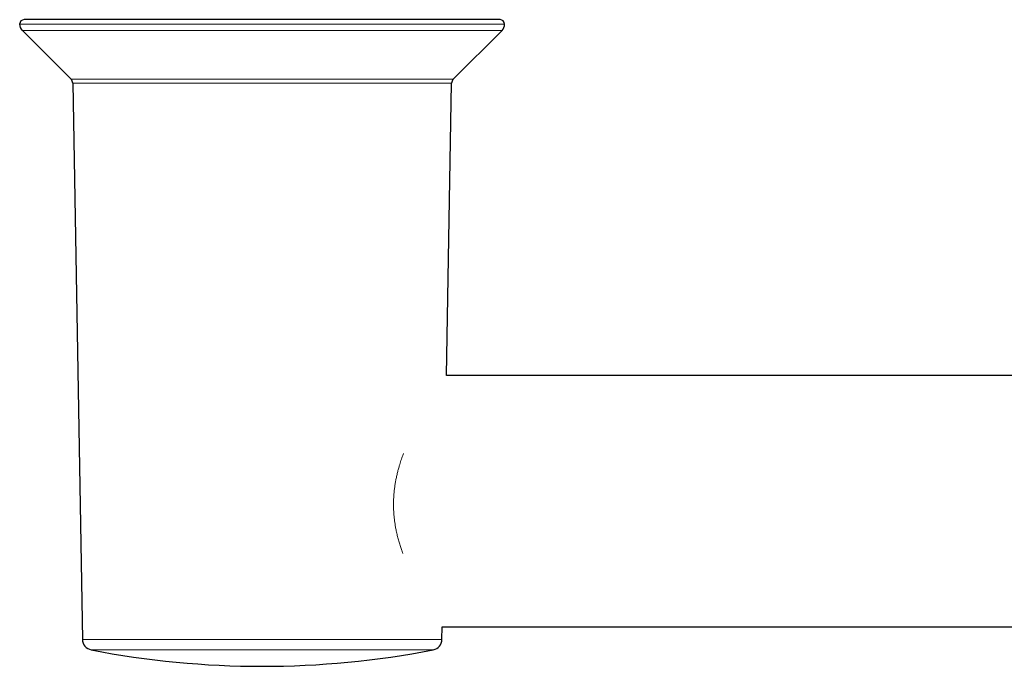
# Model space of a CAD drawing. Header units: millimetres. Extents: x 8 to 1465, y 12 to 1156.
# Tile 5 of 168: x 403 to 513, y 91 to 163. Entities that reach past the tile are written whole.
import ezdxf

# ---------------------------------------------------------------- set-up
doc = ezdxf.new("R2010")
doc.units = ezdxf.units.MM

msp = doc.modelspace()

# ---------------------------------------------------------------- linework, layer by layer
at = {"color": 7, "linetype": 'Continuous', "lineweight": 30}
for p, q in [((456.8, 163.4), (403.8, 163.4)), ((403.6, 162.19), (409.03, 156.76)), ((451.58, 156.76), (457.01, 162.19)), ((409.21, 156.34), (410.29, 94.38)), ((450.84, 123.78), (451.4, 156.34)), ((515.69, 123.78), (450.84, 123.78)), ((450.32, 94.38), (450.35, 95.78)), ((450.35, 95.78), (515.47, 95.78))]:
    msp.add_line(p, q, dxfattribs=at)
at = {"color": 252, "linetype": 'Continuous', "lineweight": 0}
for p, q in [((457.3, 162.9), (403.3, 162.9)), ((457.01, 162.19), (403.6, 162.19)), ((451.58, 156.76), (409.03, 156.76)), ((451.4, 156.34), (409.21, 156.34)), ((410.29, 94.38), (450.32, 94.38)), ((449.35, 93.23), (411.26, 93.23))]:
    msp.add_line(p, q, dxfattribs=at)
at = {"color": 7, "linetype": 'Continuous', "lineweight": 30}
for centre, radius, start, end in [((403.8, 162.9), 0.5, 90, 180), ((456.8, 162.9), 0.5, 0, 90), ((404.3, 162.9), 1, 180, 225), ((456.3, 162.9), 1, 315, 0), ((408.61, 156.33), 0.6, 1, 45), ((452, 156.33), 0.6, 135, 179), ((411.49, 94.41), 1.2, 181, 259.0206), ((449.12, 94.41), 1.2, 280.9794, 359), ((430.3, 191.4), 100, 259.0206, 280.9794)]:
    msp.add_arc(centre, radius, start, end, dxfattribs=at)
at = {"color": 252, "linetype": 'Continuous', "lineweight": 0}
msp.add_open_spline([(445.96, 103.97), (445.93, 104.08), (445.83, 104.33), (445.7, 104.75), (445.55, 105.22), (445.41, 105.71), (445.29, 106.21), (445.19, 106.69), (445.11, 107.14), (445.05, 107.57), (445, 108.01), (444.96, 108.45), (444.93, 108.89), (444.92, 109.35), (444.93, 109.8), (444.95, 110.25), (444.98, 110.7), (445.03, 111.13), (445.09, 111.57), (445.16, 112), (445.24, 112.43), (445.34, 112.86), (445.45, 113.29), (445.59, 113.77), (445.75, 114.3), (445.91, 114.77), (446.01, 115.02), (446.04, 115.1)], degree=3, knots=[0, 0, 0, 0, 0.030946, 0.075454, 0.120852, 0.166249, 0.212018, 0.257787, 0.295209, 0.332631, 0.370329, 0.408027, 0.446653, 0.48528, 0.52425, 0.56322, 0.600575, 0.637931, 0.675578, 0.713225, 0.751714, 0.790204, 0.828949, 0.867694, 0.923132, 0.978572, 1, 1, 1, 1], dxfattribs=at)

doc.saveas('drawing.dxf')
